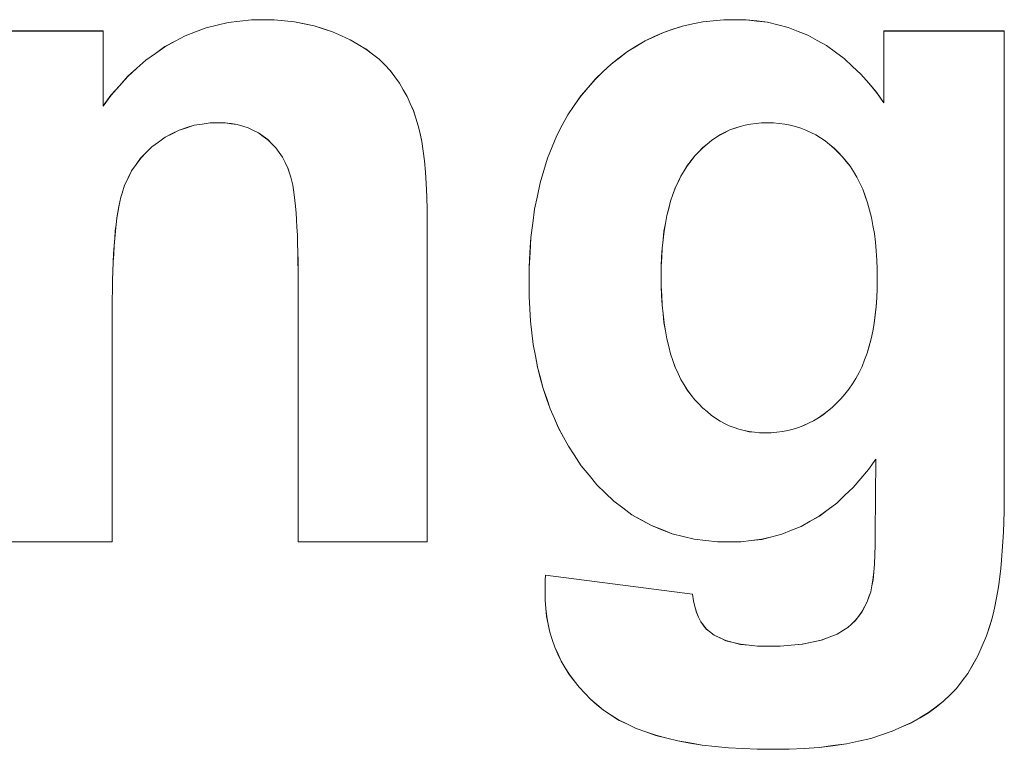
# Model space of a CAD drawing. Extents: x 229 to 926, y 37 to 878.
# Tile 128 of 194: x 343.59 to 347.08, y 818.83 to 821.41. Entities that reach past the tile are written whole.
import ezdxf

# ---------------------------------------------------------------- set-up
doc = ezdxf.new("R2010")
doc.units = 0
doc.layers.get('0').update_dxf_attribs({"lineweight": 13})
doc.layers.add('Beschriftung', color=7, linetype='Continuous', lineweight=25)
doc.layers.add('Beschriftung-A03ENJ5NI0', color=7, linetype='Continuous', lineweight=25)

# ---------------------------------------------------------------- blocks, each defined once
blk = doc.blocks.new('Referenz-A03ENJ5LI0', base_point=(255.7277, 65.704))
at = {"layer": 'Beschriftung', "color": 0, "lineweight": -2}
for p, q in [((344.2904, 821.3945), (344.3296, 821.4041)), ((344.3296, 821.4041), (344.3707, 821.4089)), ((344.3707, 821.4089), (344.4117, 821.4136)), ((344.4117, 821.4136), (344.4545, 821.4136)), ((344.4545, 821.4136), (344.4923, 821.4136)), ((344.4923, 821.4136), (344.5285, 821.41)), ((344.5285, 821.41), (344.5647, 821.4065)), ((344.5647, 821.4065), (344.5992, 821.3994)), ((345.9756, 821.3986), (346.0112, 821.4061)), ((346.0112, 821.4061), (346.0484, 821.4099)), ((346.0484, 821.4099), (346.0857, 821.4136)), ((346.0857, 821.4136), (346.1245, 821.4136)), ((346.1245, 821.4136), (346.1646, 821.4136)), ((346.1646, 821.4136), (346.2029, 821.409)), ((346.2029, 821.409), (346.2412, 821.4044)), ((346.2412, 821.4044), (346.2777, 821.3952)), ((343.4613, 821.3736), (343.8859, 821.3736)), ((343.8859, 821.3736), (343.8859, 821.1075)), ((344.1765, 821.3562), (344.2139, 821.3706)), ((344.2139, 821.3706), (344.2512, 821.3849)), ((344.2512, 821.3849), (344.2904, 821.3945)), ((344.5992, 821.3994), (344.6336, 821.3922)), ((344.6336, 821.3922), (344.6666, 821.3815)), ((344.6666, 821.3815), (344.6995, 821.3708)), ((344.6995, 821.3708), (344.7307, 821.3565)), ((345.8393, 821.3535), (345.8718, 821.3686)), ((345.8718, 821.3686), (345.9058, 821.3798)), ((345.9058, 821.3798), (345.9399, 821.3911)), ((345.9399, 821.3911), (345.9756, 821.3986)), ((346.2777, 821.3952), (346.3144, 821.3861)), ((346.3144, 821.3861), (346.3491, 821.3722)), ((346.3491, 821.3722), (346.384, 821.3584)), ((346.6533, 821.1192), (346.6533, 821.3736)), ((346.6533, 821.3736), (347.0799, 821.3736)), ((347.0799, 821.3736), (347.0799, 819.7475)), ((344.1054, 821.318), (344.141, 821.3371)), ((344.141, 821.3371), (344.1765, 821.3562)), ((344.7307, 821.3565), (344.7621, 821.3422)), ((344.7621, 821.3422), (344.7895, 821.3259)), ((345.7758, 821.3197), (345.8067, 821.3385)), ((345.8067, 821.3385), (345.8393, 821.3535)), ((346.384, 821.3584), (346.417, 821.3401)), ((346.417, 821.3401), (346.45, 821.3217)), ((344.0717, 821.294), (344.1054, 821.318)), ((344.7895, 821.3259), (344.817, 821.3097)), ((344.817, 821.3097), (344.8407, 821.2915)), ((345.7156, 821.2784), (345.745, 821.3009)), ((345.745, 821.3009), (345.7758, 821.3197)), ((346.45, 821.3217), (346.4813, 821.2987)), ((346.4813, 821.2987), (346.5127, 821.2757)), ((344.0061, 821.2414), (344.0379, 821.2701)), ((344.0379, 821.2701), (344.0717, 821.294)), ((344.8407, 821.2915), (344.8643, 821.2732)), ((344.8643, 821.2732), (344.8842, 821.2531)), ((345.6863, 821.2558), (345.7156, 821.2784)), ((346.5127, 821.2757), (346.5421, 821.248)), ((343.9742, 821.2127), (344.0061, 821.2414)), ((344.8842, 821.2531), (344.904, 821.2328)), ((344.904, 821.2328), (344.9201, 821.2107)), ((345.6309, 821.2033), (345.6586, 821.2295)), ((345.6586, 821.2295), (345.6863, 821.2558)), ((346.5421, 821.248), (346.5717, 821.2204)), ((343.9442, 821.1793), (343.9742, 821.2127)), ((344.9201, 821.2107), (344.9361, 821.1885)), ((345.6048, 821.1731), (345.6309, 821.2033)), ((346.5717, 821.2204), (346.5996, 821.1883)), ((343.9141, 821.1458), (343.9442, 821.1793)), ((344.9361, 821.1885), (344.9497, 821.1648)), ((344.9497, 821.1648), (344.9633, 821.1412)), ((345.5787, 821.1432), (345.6048, 821.1731)), ((346.5996, 821.1883), (346.6273, 821.156)), ((343.8859, 821.1075), (343.9141, 821.1458)), ((344.9633, 821.1412), (344.9745, 821.1161)), ((345.5557, 821.1096), (345.5787, 821.1432)), ((346.6273, 821.156), (346.6533, 821.1192)), ((344.9745, 821.1161), (344.9856, 821.0909)), ((344.9856, 821.0909), (344.9944, 821.0642)), ((345.5329, 821.0763), (345.5557, 821.1096)), ((344.9944, 821.0642), (345.0031, 821.0376)), ((345.5133, 821.0395), (345.5329, 821.0763)), ((344.156, 821.0222), (344.1309, 821.0094)), ((344.1826, 821.0307), (344.156, 821.0222)), ((344.2092, 821.0392), (344.1826, 821.0307)), ((344.2373, 821.0435), (344.2092, 821.0392)), ((344.2653, 821.0478), (344.2373, 821.0435)), ((344.295, 821.0478), (344.2653, 821.0478)), ((344.3181, 821.0478), (344.295, 821.0478)), ((344.3395, 821.0448), (344.3181, 821.0478)), ((344.361, 821.0418), (344.3395, 821.0448)), ((344.3808, 821.0359), (344.361, 821.0418)), ((344.4005, 821.0299), (344.3808, 821.0359)), ((344.4186, 821.0209), (344.4005, 821.0299)), ((344.4367, 821.0119), (344.4186, 821.0209)), ((345.0031, 821.0376), (345.0094, 821.0095)), ((345.4937, 821.0027), (345.5133, 821.0395)), ((346.1077, 821.0226), (346.0909, 821.0142)), ((346.1255, 821.0289), (346.1077, 821.0226)), ((346.1434, 821.0352), (346.1255, 821.0289)), ((346.162, 821.0394), (346.1434, 821.0352)), ((346.1807, 821.0435), (346.162, 821.0394)), ((346.2003, 821.0457), (346.1807, 821.0435)), ((346.2199, 821.0478), (346.2003, 821.0457)), ((346.2404, 821.0478), (346.2199, 821.0478)), ((346.2614, 821.0478), (346.2404, 821.0478)), ((346.2816, 821.0456), (346.2614, 821.0478)), ((346.3018, 821.0435), (346.2816, 821.0456)), ((346.3211, 821.0392), (346.3018, 821.0435)), ((346.3404, 821.0349), (346.3211, 821.0392)), ((346.3587, 821.0285), (346.3404, 821.0349)), ((346.377, 821.0222), (346.3587, 821.0285)), ((346.3944, 821.0136), (346.377, 821.0222)), ((344.1059, 820.9966), (344.0824, 820.9795)), ((344.1309, 821.0094), (344.1059, 820.9966)), ((344.4531, 821), (344.4367, 821.0119)), ((344.4696, 820.9881), (344.4531, 821)), ((344.4837, 820.9737), (344.4696, 820.9881)), ((345.0094, 821.0095), (345.0158, 820.9813)), ((345.4774, 820.9625), (345.4937, 821.0027)), ((346.042, 820.9849), (346.0269, 820.9724)), ((346.058, 820.9954), (346.042, 820.9849)), ((346.074, 821.0059), (346.058, 820.9954)), ((346.0909, 821.0142), (346.074, 821.0059)), ((346.4119, 821.0051), (346.3944, 821.0136)), ((346.4285, 820.9945), (346.4119, 821.0051)), ((346.445, 820.9837), (346.4285, 820.9945)), ((346.4607, 820.9709), (346.445, 820.9837)), ((344.0589, 820.9625), (344.0391, 820.9426)), ((344.0824, 820.9795), (344.0589, 820.9625)), ((344.4978, 820.9594), (344.4837, 820.9737)), ((344.5097, 820.9426), (344.4978, 820.9594)), ((345.0158, 820.9813), (345.0205, 820.9471)), ((345.4611, 820.9224), (345.4774, 820.9625)), ((346.0119, 820.9598), (345.9977, 820.9452)), ((346.0269, 820.9724), (346.0119, 820.9598)), ((346.4763, 820.9581), (346.4607, 820.9709)), ((346.4909, 820.9432), (346.4763, 820.9581)), ((344.0192, 820.9228), (344.0031, 820.9001)), ((344.0391, 820.9426), (344.0192, 820.9228)), ((344.5216, 820.9259), (344.5097, 820.9426)), ((344.5311, 820.9067), (344.5216, 820.9259)), ((345.0205, 820.9471), (345.0252, 820.9128)), ((345.448, 820.879), (345.4611, 820.9224)), ((345.9702, 820.9137), (345.9569, 820.897)), ((345.9835, 820.9305), (345.9702, 820.9137)), ((345.9977, 820.9452), (345.9835, 820.9305)), ((346.5056, 820.9282), (346.4909, 820.9432)), ((346.5194, 820.9112), (346.5056, 820.9282)), ((344.0031, 820.9001), (343.987, 820.8776)), ((344.5407, 820.8876), (344.5311, 820.9067)), ((344.5481, 820.866), (344.5407, 820.8876)), ((345.0252, 820.9128), (345.0283, 820.8726)), ((345.435, 820.8355), (345.448, 820.879)), ((345.9453, 820.878), (345.9337, 820.8591)), ((345.9569, 820.897), (345.9453, 820.878)), ((346.5332, 820.8941), (346.5194, 820.9112)), ((346.5452, 820.8748), (346.5332, 820.8941)), ((343.9745, 820.8521), (343.9622, 820.8267)), ((343.987, 820.8776), (343.9745, 820.8521)), ((344.5518, 820.8552), (344.5481, 820.866)), ((344.555, 820.8412), (344.5518, 820.8552)), ((345.0283, 820.8726), (345.0315, 820.8322)), ((345.9337, 820.8591), (345.9237, 820.838)), ((346.5573, 820.8554), (346.5452, 820.8748)), ((346.5678, 820.8339), (346.5573, 820.8554)), ((343.9622, 820.8267), (343.9534, 820.7986)), ((344.5581, 820.8272), (344.555, 820.8412)), ((344.5608, 820.81), (344.5581, 820.8272)), ((344.5636, 820.7927), (344.5608, 820.81)), ((345.0315, 820.8322), (345.033, 820.7859)), ((345.4251, 820.7887), (345.435, 820.8355)), ((345.9138, 820.8168), (345.9054, 820.7934)), ((345.9237, 820.838), (345.9138, 820.8168)), ((346.578, 820.8122), (346.5678, 820.8339)), ((346.5867, 820.7883), (346.578, 820.8122)), ((343.9491, 820.7846), (343.9452, 820.7675)), ((343.9534, 820.7986), (343.9491, 820.7846)), ((344.5659, 820.7722), (344.5636, 820.7927)), ((345.033, 820.7859), (345.0346, 820.7395)), ((345.4153, 820.7418), (345.4251, 820.7887)), ((345.9054, 820.7934), (345.8972, 820.7701)), ((346.5953, 820.7645), (346.5867, 820.7883)), ((343.9414, 820.7505), (343.9381, 820.7304)), ((343.9452, 820.7675), (343.9414, 820.7505)), ((344.5682, 820.7518), (344.5659, 820.7722)), ((344.57, 820.728), (344.5682, 820.7518)), ((345.0346, 820.7395), (345.0346, 820.6872)), ((345.4088, 820.6916), (345.4153, 820.7418)), ((345.8905, 820.7445), (345.8839, 820.719)), ((345.8972, 820.7701), (345.8905, 820.7445)), ((346.6022, 820.7383), (346.5953, 820.7645)), ((343.9349, 820.7103), (343.9322, 820.6873)), ((343.9381, 820.7304), (343.9349, 820.7103)), ((344.5719, 820.7042), (344.57, 820.728)), ((344.5731, 820.6774), (344.5719, 820.7042)), ((345.8839, 820.719), (345.8789, 820.6912)), ((346.609, 820.7122), (346.6022, 820.7383)), ((346.6143, 820.6837), (346.609, 820.7122)), ((343.9322, 820.6873), (343.9294, 820.6642)), ((344.5746, 820.6504), (344.5731, 820.6774)), ((345.0346, 820.6872), (345.0346, 819.5615)), ((345.4023, 820.6414), (345.4088, 820.6916)), ((345.8789, 820.6912), (345.8739, 820.6634)), ((346.6194, 820.6554), (346.6143, 820.6837)), ((343.9273, 820.6382), (343.9251, 820.6121)), ((343.9294, 820.6642), (343.9273, 820.6382)), ((344.5755, 820.6201), (344.5746, 820.6504)), ((345.399, 820.5879), (345.4023, 820.6414)), ((345.8739, 820.6634), (345.8706, 820.6335)), ((346.6229, 820.6247), (346.6194, 820.6554)), ((343.9251, 820.6121), (343.9235, 820.5832)), ((344.5764, 820.59), (344.5755, 820.6201)), ((345.8672, 820.6035), (345.8656, 820.5714)), ((345.8706, 820.6335), (345.8672, 820.6035)), ((346.6264, 820.594), (346.6229, 820.6247)), ((343.9235, 820.5832), (343.9218, 820.5542)), ((344.5768, 820.5565), (344.5764, 820.59)), ((345.3957, 820.5342), (345.399, 820.5879)), ((345.8656, 820.5714), (345.864, 820.5393)), ((346.6281, 820.5611), (346.6264, 820.594)), ((343.9218, 820.5542), (343.9207, 820.5222)), ((344.5772, 820.5231), (344.5768, 820.5565)), ((345.3957, 820.4773), (345.3957, 820.5342)), ((345.864, 820.5393), (345.864, 820.5049)), ((346.6297, 820.5282), (346.6281, 820.5611)), ((343.9207, 820.5222), (343.9196, 820.4902)), ((344.5772, 820.4863), (344.5772, 820.5231)), ((345.864, 820.5049), (345.864, 820.4688)), ((346.6297, 820.4929), (346.6297, 820.5282)), ((343.9196, 820.4902), (343.9191, 820.4552)), ((344.5772, 819.5615), (344.5772, 820.4863)), ((345.3957, 820.4318), (345.3957, 820.4773)), ((345.864, 820.4688), (345.8656, 820.4351)), ((346.6297, 820.4593), (346.6297, 820.4929)), ((343.9191, 820.4552), (343.9186, 820.4203)), ((345.3982, 820.3883), (345.3957, 820.4318)), ((345.8656, 820.4351), (345.8672, 820.4015)), ((346.6262, 820.3959), (346.628, 820.4275)), ((346.628, 820.4275), (346.6297, 820.4593)), ((343.9186, 820.4203), (343.9186, 820.3823)), ((345.8672, 820.4015), (345.8706, 820.3702)), ((346.6225, 820.3663), (346.6262, 820.3959)), ((343.9186, 820.3823), (343.9186, 819.5615)), ((345.4007, 820.3448), (345.3982, 820.3883)), ((345.8706, 820.3702), (345.8739, 820.3391)), ((346.619, 820.3368), (346.6225, 820.3663)), ((345.4057, 820.3032), (345.4007, 820.3448)), ((345.8739, 820.3391), (345.8789, 820.3102)), ((346.6135, 820.3092), (346.619, 820.3368)), ((345.4107, 820.2614), (345.4057, 820.3032)), ((345.8789, 820.3102), (345.8839, 820.2814)), ((346.6082, 820.2817), (346.6135, 820.3092)), ((345.4182, 820.2216), (345.4107, 820.2614)), ((345.8839, 820.2814), (345.8905, 820.255)), ((345.8905, 820.255), (345.8972, 820.2285)), ((346.5938, 820.2308), (346.601, 820.2563)), ((346.601, 820.2563), (346.6082, 820.2817)), ((345.4256, 820.1818), (345.4182, 820.2216)), ((345.8972, 820.2285), (345.9054, 820.2046)), ((346.5848, 820.2074), (346.5938, 820.2308)), ((345.4356, 820.1439), (345.4256, 820.1818)), ((345.9054, 820.2046), (345.9138, 820.1806)), ((345.9138, 820.1806), (345.9237, 820.159)), ((346.565, 820.1627), (346.5758, 820.184)), ((346.5758, 820.184), (346.5848, 820.2074)), ((345.9237, 820.159), (345.9337, 820.1374)), ((346.5542, 820.1414), (346.565, 820.1627)), ((345.4455, 820.1059), (345.4356, 820.1439)), ((345.9337, 820.1374), (345.9453, 820.1182)), ((345.9453, 820.1182), (345.9569, 820.0991)), ((346.529, 820.1029), (346.5415, 820.1222)), ((346.5415, 820.1222), (346.5542, 820.1414)), ((345.458, 820.0698), (345.4455, 820.1059)), ((345.9569, 820.0991), (345.9702, 820.0823)), ((345.9702, 820.0823), (345.9835, 820.0656)), ((346.5001, 820.0685), (346.5145, 820.0858)), ((346.5145, 820.0858), (346.529, 820.1029)), ((345.4705, 820.0338), (345.458, 820.0698)), ((345.9835, 820.0656), (345.9975, 820.0509)), ((345.9975, 820.0509), (346.0117, 820.0363)), ((346.4698, 820.0385), (346.4849, 820.0535)), ((346.4849, 820.0535), (346.5001, 820.0685)), ((345.4854, 819.9996), (345.4705, 820.0338)), ((346.0117, 820.0363), (346.0265, 820.0236)), ((346.0265, 820.0236), (346.0413, 820.0111)), ((346.0413, 820.0111), (346.0568, 820.0006)), ((346.4209, 820.002), (346.4377, 820.0127)), ((346.4377, 820.0127), (346.4537, 820.0256)), ((346.4537, 820.0256), (346.4698, 820.0385)), ((345.5003, 819.9654), (345.4854, 819.9996)), ((346.0568, 820.0006), (346.0725, 819.9902)), ((346.0725, 819.9902), (346.0888, 819.9818)), ((346.0888, 819.9818), (346.1052, 819.9734)), ((346.1052, 819.9734), (346.1224, 819.9672)), ((346.3503, 819.9676), (346.3688, 819.9741)), ((346.3688, 819.9741), (346.3864, 819.9826)), ((346.3864, 819.9826), (346.4041, 819.9912)), ((346.4041, 819.9912), (346.4209, 820.002)), ((345.5178, 819.933), (345.5003, 819.9654)), ((346.1224, 819.9672), (346.1395, 819.9609)), ((346.1395, 819.9609), (346.1575, 819.9567)), ((346.1575, 819.9567), (346.1754, 819.9525)), ((346.1754, 819.9525), (346.1941, 819.9504)), ((346.1941, 819.9504), (346.2127, 819.9483)), ((346.2127, 819.9483), (346.2323, 819.9483)), ((346.2323, 819.9483), (346.2531, 819.9483)), ((346.2531, 819.9483), (346.2732, 819.9505)), ((346.2732, 819.9505), (346.2933, 819.9526)), ((346.2933, 819.9526), (346.3126, 819.9569)), ((346.3126, 819.9569), (346.3319, 819.9612)), ((346.3319, 819.9612), (346.3503, 819.9676)), ((345.5352, 819.9007), (345.5178, 819.933)), ((345.5551, 819.8702), (345.5352, 819.9007)), ((345.5805, 819.8316), (345.5551, 819.8702)), ((345.6082, 819.7978), (345.5805, 819.8316)), ((346.6247, 819.8554), (346.5989, 819.8187)), ((346.6225, 819.5903), (346.6247, 819.8554)), ((345.6359, 819.7641), (345.6082, 819.7978)), ((346.5989, 819.8187), (346.5716, 819.7865)), ((345.6659, 819.7351), (345.6359, 819.7641)), ((346.5716, 819.7865), (346.5442, 819.7544)), ((345.6958, 819.7061), (345.6659, 819.7351)), ((346.5152, 819.7268), (346.4861, 819.6993)), ((346.5442, 819.7544), (346.5152, 819.7268)), ((347.0799, 819.7475), (347.0799, 819.7073)), ((345.728, 819.6821), (345.6958, 819.7061)), ((346.4861, 819.6993), (346.4554, 819.6763)), ((347.0799, 819.7073), (347.0791, 819.6697)), ((345.7602, 819.6579), (345.728, 819.6821)), ((345.7947, 819.6386), (345.7602, 819.6579)), ((346.4554, 819.6763), (346.4246, 819.6533)), ((347.0791, 819.6697), (347.0783, 819.6322)), ((345.8291, 819.6193), (345.7947, 819.6386)), ((346.3924, 819.635), (346.3599, 819.6166)), ((346.4246, 819.6533), (346.3924, 819.635)), ((347.0783, 819.6322), (347.0767, 819.5972)), ((345.8659, 819.6049), (345.8291, 819.6193)), ((345.9027, 819.5904), (345.8659, 819.6049)), ((345.9417, 819.5808), (345.9027, 819.5904)), ((346.2919, 819.5891), (346.2562, 819.5799)), ((346.3259, 819.6029), (346.2919, 819.5891)), ((346.3599, 819.6166), (346.3259, 819.6029)), ((346.6225, 819.5501), (346.6225, 819.5903)), ((347.0767, 819.5972), (347.0751, 819.5621)), ((343.9186, 819.5615), (343.4613, 819.5615)), ((345.0346, 819.5615), (344.5772, 819.5615)), ((345.9807, 819.5711), (345.9417, 819.5808)), ((346.0219, 819.5664), (345.9807, 819.5711)), ((346.0631, 819.5615), (346.0219, 819.5664)), ((346.1066, 819.5615), (346.0631, 819.5615)), ((346.1457, 819.5615), (346.1066, 819.5615)), ((346.1831, 819.5661), (346.1457, 819.5615)), ((346.2205, 819.5707), (346.1831, 819.5661)), ((346.2562, 819.5799), (346.2205, 819.5707)), ((347.0751, 819.5621), (347.0728, 819.5296)), ((346.6212, 819.5163), (346.6225, 819.5501)), ((347.0728, 819.5296), (347.0704, 819.4972)), ((346.6172, 819.4548), (346.6199, 819.4823)), ((346.6199, 819.4823), (346.6212, 819.5163)), ((347.0704, 819.4972), (347.0672, 819.4671)), ((346.6145, 819.4271), (346.6172, 819.4548)), ((347.0672, 819.4671), (347.064, 819.4372)), ((345.4527, 819.4117), (345.453, 819.4263)), ((345.453, 819.4263), (345.4538, 819.4433)), ((345.4538, 819.4433), (345.9746, 819.3766)), ((346.6106, 819.4059), (346.6145, 819.4271)), ((347.064, 819.4372), (347.0601, 819.4098)), ((345.4522, 819.3971), (345.4527, 819.4117)), ((345.4522, 819.3852), (345.4522, 819.3971)), ((345.4522, 819.3549), (345.4522, 819.3852)), ((346.6013, 819.3697), (346.6065, 819.3846)), ((346.6065, 819.3846), (346.6106, 819.4059)), ((347.0562, 819.3823), (347.0515, 819.3574)), ((347.0601, 819.4098), (347.0562, 819.3823)), ((345.455, 819.3258), (345.4522, 819.3549)), ((345.9746, 819.3766), (345.9779, 819.3524)), ((345.9779, 819.3524), (345.9833, 819.3321)), ((346.584, 819.3307), (346.5935, 819.3487)), ((346.5935, 819.3487), (346.6013, 819.3697)), ((347.0515, 819.3574), (347.0467, 819.3325)), ((345.458, 819.2968), (345.455, 819.3258)), ((345.9833, 819.3321), (345.9887, 819.3117)), ((345.9887, 819.3117), (345.9963, 819.295)), ((346.5629, 819.2974), (346.5744, 819.3126)), ((346.5744, 819.3126), (346.584, 819.3307)), ((347.0412, 819.3101), (347.0357, 819.2877)), ((347.0467, 819.3325), (347.0412, 819.3101)), ((345.4636, 819.2691), (345.458, 819.2968)), ((345.9963, 819.295), (346.0039, 819.2784)), ((346.0039, 819.2784), (346.0135, 819.2656)), ((346.5382, 819.27), (346.5515, 819.2822)), ((346.5515, 819.2822), (346.5629, 819.2974)), ((347.0357, 819.2877), (347.0293, 819.2679)), ((345.4694, 819.2414), (345.4636, 819.2691)), ((345.478, 819.215), (345.4694, 819.2414)), ((346.0135, 819.2656), (346.0232, 819.2527)), ((346.0232, 819.2527), (346.035, 819.2437)), ((346.035, 819.2437), (346.0514, 819.2307)), ((346.4874, 819.2342), (346.5099, 819.2483)), ((346.5099, 819.2483), (346.525, 819.2577)), ((346.525, 819.2577), (346.5382, 819.27)), ((347.0293, 819.2679), (347.0167, 819.2282)), ((345.4867, 819.1886), (345.478, 819.215)), ((346.0514, 819.2307), (346.0723, 819.221)), ((346.0723, 819.221), (346.0933, 819.2113)), ((346.0933, 819.2113), (346.119, 819.2047)), ((346.119, 819.2047), (346.1448, 819.1983)), ((346.3641, 819.1989), (346.3977, 819.2059)), ((346.3977, 819.2059), (346.4314, 819.213)), ((346.4314, 819.213), (346.4594, 819.2236)), ((346.4594, 819.2236), (346.4874, 819.2342)), ((347.0167, 819.2282), (347.0016, 819.1928)), ((345.4982, 819.1635), (345.4867, 819.1886)), ((346.1448, 819.1983), (346.1752, 819.1951)), ((346.1752, 819.1951), (346.2055, 819.1918)), ((346.2055, 819.1918), (346.2406, 819.1918)), ((346.2406, 819.1918), (346.2855, 819.1918)), ((346.2855, 819.1918), (346.3249, 819.1953)), ((346.3249, 819.1953), (346.3641, 819.1989)), ((347.0016, 819.1928), (346.9864, 819.1574)), ((345.5097, 819.1384), (345.4982, 819.1635)), ((345.5241, 819.1147), (345.5097, 819.1384)), ((346.9864, 819.1574), (346.9688, 819.1262)), ((345.5384, 819.091), (345.5241, 819.1147)), ((346.9688, 819.1262), (346.951, 819.0952)), ((345.5557, 819.0685), (345.5384, 819.091)), ((345.5729, 819.0462), (345.5557, 819.0685)), ((346.9308, 819.0683), (346.9106, 819.0414)), ((346.951, 819.0952), (346.9308, 819.0683)), ((345.593, 819.025), (345.5729, 819.0462)), ((346.9106, 819.0414), (346.8878, 819.0188)), ((345.6131, 819.0039), (345.593, 819.025)), ((345.6361, 818.9842), (345.6131, 819.0039)), ((346.865, 818.9962), (346.8384, 818.976)), ((346.8878, 819.0188), (346.865, 818.9962)), ((345.6591, 818.9643), (345.6361, 818.9842)), ((345.6861, 818.9471), (345.6591, 818.9643)), ((346.8384, 818.976), (346.8117, 818.9559)), ((345.713, 818.9298), (345.6861, 818.9471)), ((345.744, 818.9149), (345.713, 818.9298)), ((346.7813, 818.9381), (346.751, 818.9204)), ((346.8117, 818.9559), (346.7813, 818.9381)), ((345.775, 818.9001), (345.744, 818.9149)), ((345.81, 818.8878), (345.775, 818.9001)), ((346.6825, 818.89), (346.6444, 818.8772)), ((346.7167, 818.9052), (346.6825, 818.89)), ((346.751, 818.9204), (346.7167, 818.9052)), ((345.8449, 818.8755), (345.81, 818.8878)), ((345.8839, 818.8655), (345.8449, 818.8755)), ((345.9228, 818.8556), (345.8839, 818.8655)), ((345.9658, 818.8482), (345.9228, 818.8556)), ((346.5633, 818.8548), (346.5202, 818.8451)), ((346.6064, 818.8643), (346.5633, 818.8548)), ((346.6444, 818.8772), (346.6064, 818.8643)), ((346.0088, 818.8408), (345.9658, 818.8482)), ((346.0557, 818.8358), (346.0088, 818.8408)), ((346.1027, 818.831), (346.0557, 818.8358)), ((346.1536, 818.8285), (346.1027, 818.831)), ((346.2046, 818.826), (346.1536, 818.8285)), ((346.2595, 818.826), (346.2046, 818.826)), ((346.3177, 818.826), (346.2595, 818.826)), ((346.3708, 818.8291), (346.3177, 818.826)), ((346.424, 818.8324), (346.3708, 818.8291)), ((346.4721, 818.8388), (346.424, 818.8324)), ((346.5202, 818.8451), (346.4721, 818.8388))]:
    blk.add_line(p, q, dxfattribs=at)
blk = doc.blocks.new('Referenz-A03ENJ62I0', base_point=(255.7277, 65.7055))
at = {"layer": 'Beschriftung-A03ENJ5NI0', "color": 0, "lineweight": -2}
for p, q in [((344.2905, 821.3943), (344.3297, 821.4039)), ((344.3297, 821.4039), (344.3708, 821.4087)), ((344.3708, 821.4087), (344.4118, 821.4134)), ((344.4118, 821.4134), (344.4546, 821.4134)), ((344.4546, 821.4134), (344.4924, 821.4134)), ((344.4924, 821.4134), (344.5286, 821.4098)), ((344.5286, 821.4098), (344.5647, 821.4063)), ((344.5647, 821.4063), (344.5993, 821.3992)), ((345.9757, 821.3984), (346.0113, 821.4059)), ((346.0113, 821.4059), (346.0485, 821.4097)), ((346.0485, 821.4097), (346.0858, 821.4134)), ((346.0858, 821.4134), (346.1246, 821.4134)), ((346.1246, 821.4134), (346.1647, 821.4134)), ((346.1647, 821.4134), (346.203, 821.4088)), ((346.203, 821.4088), (346.2413, 821.4042)), ((346.2413, 821.4042), (346.2778, 821.395)), ((343.4614, 821.3734), (343.886, 821.3734)), ((343.886, 821.3734), (343.886, 821.1073)), ((344.1766, 821.356), (344.214, 821.3704)), ((344.214, 821.3704), (344.2513, 821.3847)), ((344.2513, 821.3847), (344.2905, 821.3943)), ((344.5993, 821.3992), (344.6337, 821.392)), ((344.6337, 821.392), (344.6667, 821.3813)), ((344.6667, 821.3813), (344.6996, 821.3705)), ((344.6996, 821.3705), (344.7308, 821.3563)), ((345.8393, 821.3533), (345.8719, 821.3683)), ((345.8719, 821.3683), (345.9059, 821.3796)), ((345.9059, 821.3796), (345.94, 821.3909)), ((345.94, 821.3909), (345.9757, 821.3984)), ((346.2778, 821.395), (346.3144, 821.3859)), ((346.3144, 821.3859), (346.3492, 821.372)), ((346.3492, 821.372), (346.3841, 821.3582)), ((346.6534, 821.119), (346.6534, 821.3734)), ((346.6534, 821.3734), (347.0799, 821.3734)), ((347.0799, 821.3734), (347.0799, 819.7473)), ((344.1055, 821.3178), (344.141, 821.3369)), ((344.141, 821.3369), (344.1766, 821.356)), ((344.7308, 821.3563), (344.7622, 821.342)), ((344.7622, 821.342), (344.7896, 821.3257)), ((345.7759, 821.3195), (345.8068, 821.3383)), ((345.8068, 821.3383), (345.8393, 821.3533)), ((346.3841, 821.3582), (346.4171, 821.3398)), ((346.4171, 821.3398), (346.4501, 821.3215)), ((344.0718, 821.2938), (344.1055, 821.3178)), ((344.7896, 821.3257), (344.8171, 821.3094)), ((344.8171, 821.3094), (344.8407, 821.2913)), ((345.7157, 821.2782), (345.745, 821.3007)), ((345.745, 821.3007), (345.7759, 821.3195)), ((346.4501, 821.3215), (346.4814, 821.2985)), ((346.4814, 821.2985), (346.5127, 821.2755)), ((344.0062, 821.2412), (344.038, 821.2699)), ((344.038, 821.2699), (344.0718, 821.2938)), ((344.8407, 821.2913), (344.8644, 821.273)), ((344.8644, 821.273), (344.8843, 821.2529)), ((345.6864, 821.2556), (345.7157, 821.2782)), ((346.5127, 821.2755), (346.5422, 821.2478)), ((343.9743, 821.2125), (344.0062, 821.2412)), ((344.8843, 821.2529), (344.9041, 821.2326)), ((344.9041, 821.2326), (344.9202, 821.2105)), ((345.631, 821.2031), (345.6587, 821.2293)), ((345.6587, 821.2293), (345.6864, 821.2556)), ((346.5422, 821.2478), (346.5718, 821.2202)), ((343.9443, 821.1791), (343.9743, 821.2125)), ((344.9202, 821.2105), (344.9361, 821.1883)), ((345.6048, 821.1729), (345.631, 821.2031)), ((346.5718, 821.2202), (346.5997, 821.1881)), ((343.9142, 821.1456), (343.9443, 821.1791)), ((344.9361, 821.1883), (344.9498, 821.1646)), ((344.9498, 821.1646), (344.9634, 821.141)), ((345.5788, 821.1429), (345.6048, 821.1729)), ((346.5997, 821.1881), (346.6274, 821.1558)), ((343.886, 821.1073), (343.9142, 821.1456)), ((344.9634, 821.141), (344.9746, 821.1158)), ((345.5558, 821.1094), (345.5788, 821.1429)), ((346.6274, 821.1558), (346.6534, 821.119)), ((344.9746, 821.1158), (344.9857, 821.0907)), ((344.9857, 821.0907), (344.9945, 821.064)), ((345.533, 821.0761), (345.5558, 821.1094)), ((344.9945, 821.064), (345.0032, 821.0374)), ((345.5134, 821.0392), (345.533, 821.0761)), ((344.1561, 821.022), (344.131, 821.0092)), ((344.1827, 821.0305), (344.1561, 821.022)), ((344.2093, 821.039), (344.1827, 821.0305)), ((344.2374, 821.0433), (344.2093, 821.039)), ((344.2654, 821.0475), (344.2374, 821.0433)), ((344.2951, 821.0475), (344.2654, 821.0475)), ((344.3182, 821.0475), (344.2951, 821.0475)), ((344.3396, 821.0446), (344.3182, 821.0475)), ((344.3611, 821.0416), (344.3396, 821.0446)), ((344.3808, 821.0356), (344.3611, 821.0416)), ((344.4006, 821.0297), (344.3808, 821.0356)), ((344.4187, 821.0207), (344.4006, 821.0297)), ((344.4368, 821.0117), (344.4187, 821.0207)), ((345.0032, 821.0374), (345.0095, 821.0093)), ((345.4938, 821.0025), (345.5134, 821.0392)), ((346.1078, 821.0224), (346.091, 821.014)), ((346.1256, 821.0287), (346.1078, 821.0224)), ((346.1435, 821.035), (346.1256, 821.0287)), ((346.1621, 821.0392), (346.1435, 821.035)), ((346.1808, 821.0433), (346.1621, 821.0392)), ((346.2004, 821.0455), (346.1808, 821.0433)), ((346.22, 821.0475), (346.2004, 821.0455)), ((346.2405, 821.0475), (346.22, 821.0475)), ((346.2615, 821.0475), (346.2405, 821.0475)), ((346.2817, 821.0454), (346.2615, 821.0475)), ((346.3019, 821.0433), (346.2817, 821.0454)), ((346.3212, 821.039), (346.3019, 821.0433)), ((346.3404, 821.0347), (346.3212, 821.039)), ((346.3587, 821.0283), (346.3404, 821.0347)), ((346.3771, 821.022), (346.3587, 821.0283)), ((346.3945, 821.0134), (346.3771, 821.022)), ((344.106, 820.9964), (344.0825, 820.9793)), ((344.131, 821.0092), (344.106, 820.9964)), ((344.4532, 820.9998), (344.4368, 821.0117)), ((344.4697, 820.9879), (344.4532, 820.9998)), ((344.4838, 820.9735), (344.4697, 820.9879)), ((345.0095, 821.0093), (345.0159, 820.9811)), ((345.4775, 820.9623), (345.4938, 821.0025)), ((346.0421, 820.9847), (346.027, 820.9722)), ((346.0581, 820.9952), (346.0421, 820.9847)), ((346.0741, 821.0057), (346.0581, 820.9952)), ((346.091, 821.014), (346.0741, 821.0057)), ((346.412, 821.0049), (346.3945, 821.0134)), ((346.4286, 820.9943), (346.412, 821.0049)), ((346.4451, 820.9835), (346.4286, 820.9943)), ((346.4607, 820.9707), (346.4451, 820.9835)), ((344.059, 820.9623), (344.0392, 820.9424)), ((344.0825, 820.9793), (344.059, 820.9623)), ((344.4979, 820.9592), (344.4838, 820.9735)), ((344.5098, 820.9424), (344.4979, 820.9592)), ((345.0159, 820.9811), (345.0206, 820.9469)), ((345.4612, 820.9222), (345.4775, 820.9623)), ((346.0119, 820.9596), (345.9978, 820.9449)), ((346.027, 820.9722), (346.0119, 820.9596)), ((346.4764, 820.9579), (346.4607, 820.9707)), ((346.491, 820.943), (346.4764, 820.9579)), ((344.0193, 820.9225), (344.0032, 820.8999)), ((344.0392, 820.9424), (344.0193, 820.9225)), ((344.5217, 820.9257), (344.5098, 820.9424)), ((344.5312, 820.9065), (344.5217, 820.9257)), ((345.0206, 820.9469), (345.0253, 820.9126)), ((345.4481, 820.8788), (345.4612, 820.9222)), ((345.9703, 820.9135), (345.957, 820.8968)), ((345.9836, 820.9303), (345.9703, 820.9135)), ((345.9978, 820.9449), (345.9836, 820.9303)), ((346.5057, 820.928), (346.491, 820.943)), ((346.5195, 820.911), (346.5057, 820.928)), ((344.0032, 820.8999), (343.987, 820.8774)), ((344.5408, 820.8874), (344.5312, 820.9065)), ((344.5482, 820.8658), (344.5408, 820.8874)), ((345.0253, 820.9126), (345.0284, 820.8724)), ((345.435, 820.8353), (345.4481, 820.8788)), ((345.957, 820.8968), (345.9454, 820.8778)), ((346.5333, 820.8939), (346.5195, 820.911)), ((346.5453, 820.8746), (346.5333, 820.8939)), ((343.9746, 820.8519), (343.9623, 820.8265)), ((343.987, 820.8774), (343.9746, 820.8519)), ((344.5519, 820.855), (344.5482, 820.8658)), ((344.555, 820.841), (344.5519, 820.855)), ((345.0284, 820.8724), (345.0315, 820.832)), ((345.9338, 820.8589), (345.9238, 820.8378)), ((345.9454, 820.8778), (345.9338, 820.8589)), ((346.5574, 820.8552), (346.5453, 820.8746)), ((346.5679, 820.8337), (346.5574, 820.8552)), ((343.9623, 820.8265), (343.9535, 820.7984)), ((344.5582, 820.827), (344.555, 820.841)), ((344.5609, 820.8098), (344.5582, 820.827)), ((344.5636, 820.7925), (344.5609, 820.8098)), ((345.0315, 820.832), (345.0331, 820.7857)), ((345.4252, 820.7885), (345.435, 820.8353)), ((345.9139, 820.8166), (345.9055, 820.7932)), ((345.9238, 820.8378), (345.9139, 820.8166)), ((346.5781, 820.812), (346.5679, 820.8337)), ((346.5868, 820.7881), (346.5781, 820.812)), ((343.9491, 820.7844), (343.9453, 820.7673)), ((343.9535, 820.7984), (343.9491, 820.7844)), ((344.566, 820.772), (344.5636, 820.7925)), ((345.0331, 820.7857), (345.0347, 820.7393)), ((345.4154, 820.7416), (345.4252, 820.7885)), ((345.9055, 820.7932), (345.8973, 820.7699)), ((346.5954, 820.7643), (346.5868, 820.7881)), ((343.9415, 820.7502), (343.9382, 820.7302)), ((343.9453, 820.7673), (343.9415, 820.7502)), ((344.5683, 820.7516), (344.566, 820.772)), ((344.5701, 820.7278), (344.5683, 820.7516)), ((345.0347, 820.7393), (345.0347, 820.687)), ((345.4089, 820.6913), (345.4154, 820.7416)), ((345.8906, 820.7443), (345.884, 820.7188)), ((345.8973, 820.7699), (345.8906, 820.7443)), ((346.6023, 820.7381), (346.5954, 820.7643)), ((343.935, 820.7101), (343.9322, 820.6871)), ((343.9382, 820.7302), (343.935, 820.7101)), ((344.5719, 820.704), (344.5701, 820.7278)), ((344.5732, 820.6772), (344.5719, 820.704)), ((345.884, 820.7188), (345.879, 820.691)), ((346.6091, 820.712), (346.6023, 820.7381)), ((346.6144, 820.6835), (346.6091, 820.712)), ((343.9322, 820.6871), (343.9295, 820.664)), ((344.5747, 820.6501), (344.5732, 820.6772)), ((345.0347, 820.687), (345.0347, 819.5613)), ((345.4024, 820.6412), (345.4089, 820.6913)), ((345.879, 820.691), (345.874, 820.6632)), ((346.6195, 820.6552), (346.6144, 820.6835)), ((343.9274, 820.638), (343.9252, 820.6119)), ((343.9295, 820.664), (343.9274, 820.638)), ((344.5755, 820.6199), (344.5747, 820.6501)), ((345.3991, 820.5876), (345.4024, 820.6412)), ((345.874, 820.6632), (345.8707, 820.6333)), ((346.623, 820.6245), (346.6195, 820.6552)), ((343.9252, 820.6119), (343.9236, 820.583)), ((344.5765, 820.5898), (344.5755, 820.6199)), ((345.8673, 820.6033), (345.8657, 820.5712)), ((345.8707, 820.6333), (345.8673, 820.6033)), ((346.6264, 820.5938), (346.623, 820.6245)), ((343.9236, 820.583), (343.9219, 820.554)), ((344.5769, 820.5563), (344.5765, 820.5898)), ((345.3958, 820.534), (345.3991, 820.5876)), ((345.8657, 820.5712), (345.8641, 820.5391)), ((346.6282, 820.5609), (346.6264, 820.5938)), ((343.9219, 820.554), (343.9208, 820.522)), ((344.5773, 820.5229), (344.5769, 820.5563)), ((345.3958, 820.4771), (345.3958, 820.534)), ((345.8641, 820.5391), (345.8641, 820.5047)), ((346.6298, 820.528), (346.6282, 820.5609)), ((343.9208, 820.522), (343.9197, 820.49)), ((344.5773, 820.4861), (344.5773, 820.5229)), ((345.8641, 820.5047), (345.8641, 820.4686)), ((346.6298, 820.4927), (346.6298, 820.528)), ((343.9197, 820.49), (343.9192, 820.455)), ((344.5773, 819.5613), (344.5773, 820.4861)), ((345.3958, 820.4316), (345.3958, 820.4771)), ((345.8641, 820.4686), (345.8657, 820.4349)), ((346.6298, 820.459), (346.6298, 820.4927)), ((343.9192, 820.455), (343.9187, 820.42)), ((345.3983, 820.3881), (345.3958, 820.4316)), ((345.8657, 820.4349), (345.8673, 820.4013)), ((346.6263, 820.3957), (346.628, 820.4273)), ((346.628, 820.4273), (346.6298, 820.459)), ((343.9187, 820.42), (343.9187, 820.3821)), ((345.8673, 820.4013), (345.8707, 820.37)), ((346.6226, 820.3661), (346.6263, 820.3957)), ((343.9187, 820.3821), (343.9187, 819.5613)), ((345.4007, 820.3446), (345.3983, 820.3881)), ((345.8707, 820.37), (345.874, 820.3389)), ((346.6191, 820.3366), (346.6226, 820.3661)), ((345.4058, 820.303), (345.4007, 820.3446)), ((345.874, 820.3389), (345.879, 820.31)), ((346.6136, 820.309), (346.6191, 820.3366)), ((345.4108, 820.2612), (345.4058, 820.303)), ((345.879, 820.31), (345.884, 820.2812)), ((346.6083, 820.2815), (346.6136, 820.309)), ((345.4183, 820.2214), (345.4108, 820.2612)), ((345.884, 820.2812), (345.8906, 820.2548)), ((345.8906, 820.2548), (345.8973, 820.2283)), ((346.5939, 820.2306), (346.6011, 820.256)), ((346.6011, 820.256), (346.6083, 820.2815)), ((345.4257, 820.1816), (345.4183, 820.2214)), ((345.8973, 820.2283), (345.9055, 820.2044)), ((346.5849, 820.2072), (346.5939, 820.2306)), ((345.4357, 820.1437), (345.4257, 820.1816)), ((345.9055, 820.2044), (345.9139, 820.1804)), ((345.9139, 820.1804), (345.9238, 820.1588)), ((346.565, 820.1625), (346.5758, 820.1838)), ((346.5758, 820.1838), (346.5849, 820.2072)), ((345.9238, 820.1588), (345.9338, 820.1372)), ((346.5542, 820.1412), (346.565, 820.1625)), ((345.4456, 820.1057), (345.4357, 820.1437)), ((345.9338, 820.1372), (345.9454, 820.118)), ((345.9454, 820.118), (345.957, 820.0989)), ((346.529, 820.1027), (346.5416, 820.122)), ((346.5416, 820.122), (346.5542, 820.1412)), ((345.4581, 820.0696), (345.4456, 820.1057)), ((345.957, 820.0989), (345.9703, 820.0821)), ((345.9703, 820.0821), (345.9836, 820.0654)), ((346.5002, 820.0683), (346.5146, 820.0856)), ((346.5146, 820.0856), (346.529, 820.1027)), ((345.4706, 820.0336), (345.4581, 820.0696)), ((345.9836, 820.0654), (345.9976, 820.0507)), ((345.9976, 820.0507), (346.0118, 820.0361)), ((346.4699, 820.0383), (346.485, 820.0533)), ((346.485, 820.0533), (346.5002, 820.0683)), ((345.4855, 819.9994), (345.4706, 820.0336)), ((346.0118, 820.0361), (346.0266, 820.0234)), ((346.0266, 820.0234), (346.0414, 820.0109)), ((346.0414, 820.0109), (346.0569, 820.0004)), ((346.4209, 820.0018), (346.4378, 820.0125)), ((346.4378, 820.0125), (346.4538, 820.0254)), ((346.4538, 820.0254), (346.4699, 820.0383)), ((345.5004, 819.9652), (345.4855, 819.9994)), ((346.0569, 820.0004), (346.0726, 819.99)), ((346.0726, 819.99), (346.0889, 819.9816)), ((346.0889, 819.9816), (346.1053, 819.9732)), ((346.1053, 819.9732), (346.1225, 819.967)), ((346.3504, 819.9674), (346.3689, 819.9739)), ((346.3689, 819.9739), (346.3865, 819.9824)), ((346.3865, 819.9824), (346.4042, 819.991)), ((346.4042, 819.991), (346.4209, 820.0018)), ((345.5179, 819.9328), (345.5004, 819.9652)), ((346.1225, 819.967), (346.1396, 819.9607)), ((346.1396, 819.9607), (346.1576, 819.9565)), ((346.1576, 819.9565), (346.1755, 819.9523)), ((346.1755, 819.9523), (346.1942, 819.9502)), ((346.1942, 819.9502), (346.2128, 819.9481)), ((346.2128, 819.9481), (346.2323, 819.9481)), ((346.2323, 819.9481), (346.2532, 819.9481)), ((346.2532, 819.9481), (346.2733, 819.9503)), ((346.2733, 819.9503), (346.2934, 819.9524)), ((346.2934, 819.9524), (346.3127, 819.9567)), ((346.3127, 819.9567), (346.332, 819.961)), ((346.332, 819.961), (346.3504, 819.9674)), ((345.5353, 819.9005), (345.5179, 819.9328)), ((345.5552, 819.87), (345.5353, 819.9005)), ((345.5806, 819.8314), (345.5552, 819.87)), ((345.6083, 819.7976), (345.5806, 819.8314)), ((346.6247, 819.8552), (346.599, 819.8185)), ((346.6226, 819.5901), (346.6247, 819.8552)), ((345.636, 819.7639), (345.6083, 819.7976)), ((346.599, 819.8185), (346.5716, 819.7863)), ((345.666, 819.7349), (345.636, 819.7639)), ((346.5716, 819.7863), (346.5443, 819.7542)), ((345.6959, 819.7059), (345.666, 819.7349)), ((346.5152, 819.7266), (346.4862, 819.6991)), ((346.5443, 819.7542), (346.5152, 819.7266)), ((347.0799, 819.7473), (347.0799, 819.7071)), ((345.7281, 819.6819), (345.6959, 819.7059)), ((346.4862, 819.6991), (346.4555, 819.6761)), ((347.0799, 819.7071), (347.0791, 819.6695)), ((345.7603, 819.6577), (345.7281, 819.6819)), ((345.7948, 819.6384), (345.7603, 819.6577)), ((346.4555, 819.6761), (346.4247, 819.6531)), ((347.0791, 819.6695), (347.0783, 819.632)), ((345.8292, 819.6191), (345.7948, 819.6384)), ((346.3924, 819.6348), (346.36, 819.6164)), ((346.4247, 819.6531), (346.3924, 819.6348)), ((347.0783, 819.632), (347.0768, 819.597)), ((345.866, 819.6047), (345.8292, 819.6191)), ((345.9028, 819.5902), (345.866, 819.6047)), ((345.9418, 819.5806), (345.9028, 819.5902)), ((346.292, 819.5889), (346.2563, 819.5797)), ((346.326, 819.6027), (346.292, 819.5889)), ((346.36, 819.6164), (346.326, 819.6027)), ((346.6226, 819.5499), (346.6226, 819.5901)), ((347.0768, 819.597), (347.0752, 819.5619)), ((343.9187, 819.5613), (343.4614, 819.5613)), ((345.0347, 819.5613), (344.5773, 819.5613)), ((345.9808, 819.5709), (345.9418, 819.5806)), ((346.022, 819.5662), (345.9808, 819.5709)), ((346.0632, 819.5613), (346.022, 819.5662)), ((346.1067, 819.5613), (346.0632, 819.5613)), ((346.1458, 819.5613), (346.1067, 819.5613)), ((346.1831, 819.5659), (346.1458, 819.5613)), ((346.2206, 819.5705), (346.1831, 819.5659)), ((346.2563, 819.5797), (346.2206, 819.5705)), ((347.0752, 819.5619), (347.0729, 819.5294)), ((346.6213, 819.5161), (346.6226, 819.5499)), ((347.0729, 819.5294), (347.0705, 819.497)), ((346.62, 819.4821), (346.6213, 819.5161)), ((347.0705, 819.497), (347.0672, 819.4669)), ((346.6146, 819.4269), (346.6173, 819.4546)), ((346.6173, 819.4546), (346.62, 819.4821)), ((347.0672, 819.4669), (347.0641, 819.437)), ((345.4527, 819.4115), (345.453, 819.4261)), ((345.453, 819.4261), (345.4539, 819.4431)), ((345.4539, 819.4431), (345.9747, 819.3764)), ((346.6106, 819.4057), (346.6146, 819.4269)), ((347.0641, 819.437), (347.0602, 819.4096)), ((345.4523, 819.3969), (345.4527, 819.4115)), ((345.4523, 819.385), (345.4523, 819.3969)), ((345.4523, 819.3547), (345.4523, 819.385)), ((346.6014, 819.3695), (346.6066, 819.3844)), ((346.6066, 819.3844), (346.6106, 819.4057)), ((347.0563, 819.3821), (347.0516, 819.3572)), ((347.0602, 819.4096), (347.0563, 819.3821)), ((345.4551, 819.3256), (345.4523, 819.3547)), ((345.9747, 819.3764), (345.978, 819.3522)), ((345.978, 819.3522), (345.9834, 819.3319)), ((346.5841, 819.3305), (346.5936, 819.3485)), ((346.5936, 819.3485), (346.6014, 819.3695)), ((347.0516, 819.3572), (347.0468, 819.3323)), ((345.4581, 819.2966), (345.4551, 819.3256)), ((345.9834, 819.3319), (345.9888, 819.3115)), ((345.9888, 819.3115), (345.9964, 819.2948)), ((346.563, 819.2972), (346.5745, 819.3124)), ((346.5745, 819.3124), (346.5841, 819.3305)), ((347.0413, 819.3099), (347.0357, 819.2875)), ((347.0468, 819.3323), (347.0413, 819.3099)), ((345.4637, 819.2689), (345.4581, 819.2966)), ((345.9964, 819.2948), (346.004, 819.2782)), ((346.004, 819.2782), (346.0136, 819.2654)), ((346.5383, 819.2698), (346.5516, 819.282)), ((346.5516, 819.282), (346.563, 819.2972)), ((347.0357, 819.2875), (347.0294, 819.2677)), ((345.4695, 819.2412), (345.4637, 819.2689)), ((345.4781, 819.2148), (345.4695, 819.2412)), ((346.0136, 819.2654), (346.0233, 819.2525)), ((346.0233, 819.2525), (346.0351, 819.2435)), ((346.0351, 819.2435), (346.0514, 819.2305)), ((346.4875, 819.234), (346.51, 819.2481)), ((346.51, 819.2481), (346.5251, 819.2575)), ((346.5251, 819.2575), (346.5383, 819.2698)), ((347.0294, 819.2677), (347.0168, 819.228)), ((345.4867, 819.1884), (345.4781, 819.2148)), ((346.0514, 819.2305), (346.0724, 819.2208)), ((346.0724, 819.2208), (346.0934, 819.2111)), ((346.0934, 819.2111), (346.1191, 819.2045)), ((346.1191, 819.2045), (346.1449, 819.1981)), ((346.3642, 819.1987), (346.3978, 819.2057)), ((346.3978, 819.2057), (346.4315, 819.2128)), ((346.4315, 819.2128), (346.4595, 819.2234)), ((346.4595, 819.2234), (346.4875, 819.234)), ((347.0168, 819.228), (347.0017, 819.1926)), ((345.4983, 819.1633), (345.4867, 819.1884)), ((346.1449, 819.1981), (346.1753, 819.1949)), ((346.1753, 819.1949), (346.2056, 819.1916)), ((346.2056, 819.1916), (346.2407, 819.1916)), ((346.2407, 819.1916), (346.2856, 819.1916)), ((346.2856, 819.1916), (346.3249, 819.1951)), ((346.3249, 819.1951), (346.3642, 819.1987)), ((347.0017, 819.1926), (346.9865, 819.1572)), ((345.5098, 819.1382), (345.4983, 819.1633)), ((345.5242, 819.1145), (345.5098, 819.1382)), ((346.9865, 819.1572), (346.9689, 819.126)), ((345.5385, 819.0908), (345.5242, 819.1145)), ((346.9689, 819.126), (346.9511, 819.095)), ((345.5558, 819.0683), (345.5385, 819.0908)), ((345.573, 819.046), (345.5558, 819.0683)), ((346.9309, 819.0681), (346.9107, 819.0412)), ((346.9511, 819.095), (346.9309, 819.0681)), ((345.5931, 819.0248), (345.573, 819.046)), ((346.9107, 819.0412), (346.8879, 819.0186)), ((345.6132, 819.0037), (345.5931, 819.0248)), ((345.6362, 818.984), (345.6132, 819.0037)), ((346.865, 818.996), (346.8385, 818.9758)), ((346.8879, 819.0186), (346.865, 818.996)), ((345.6592, 818.9641), (345.6362, 818.984)), ((345.6861, 818.9469), (345.6592, 818.9641)), ((346.8385, 818.9758), (346.8118, 818.9557)), ((345.7131, 818.9296), (345.6861, 818.9469)), ((345.7441, 818.9147), (345.7131, 818.9296)), ((346.7814, 818.9379), (346.7511, 818.9202)), ((346.8118, 818.9557), (346.7814, 818.9379)), ((345.7751, 818.8999), (345.7441, 818.9147)), ((345.81, 818.8876), (345.7751, 818.8999)), ((346.6826, 818.8898), (346.6445, 818.877)), ((346.7168, 818.905), (346.6826, 818.8898)), ((346.7511, 818.9202), (346.7168, 818.905)), ((345.845, 818.8753), (345.81, 818.8876)), ((345.884, 818.8653), (345.845, 818.8753)), ((345.9229, 818.8554), (345.884, 818.8653)), ((345.9659, 818.848), (345.9229, 818.8554)), ((346.5634, 818.8546), (346.5203, 818.8449)), ((346.6065, 818.8641), (346.5634, 818.8546)), ((346.6445, 818.877), (346.6065, 818.8641)), ((346.0089, 818.8406), (345.9659, 818.848)), ((346.0558, 818.8356), (346.0089, 818.8406)), ((346.1028, 818.8308), (346.0558, 818.8356)), ((346.1537, 818.8283), (346.1028, 818.8308)), ((346.2046, 818.8258), (346.1537, 818.8283)), ((346.2596, 818.8258), (346.2046, 818.8258)), ((346.3178, 818.8258), (346.2596, 818.8258)), ((346.3709, 818.8289), (346.3178, 818.8258)), ((346.4241, 818.8322), (346.3709, 818.8289)), ((346.4722, 818.8386), (346.4241, 818.8322)), ((346.5203, 818.8449), (346.4722, 818.8386))]:
    blk.add_line(p, q, dxfattribs=at)

msp = doc.modelspace()

# ---------------------------------------------------------------- block references
at = {"color": 251, "lineweight": 13, "ltscale": 0.13, "true_color": 0x606060}
for name, p in [('Referenz-A03ENJ5LI0', (255.7277, 65.704)), ('Referenz-A03ENJ62I0', (255.7277, 65.7055))]:
    msp.add_blockref(name, p, dxfattribs=at)

doc.saveas('drawing.dxf')
